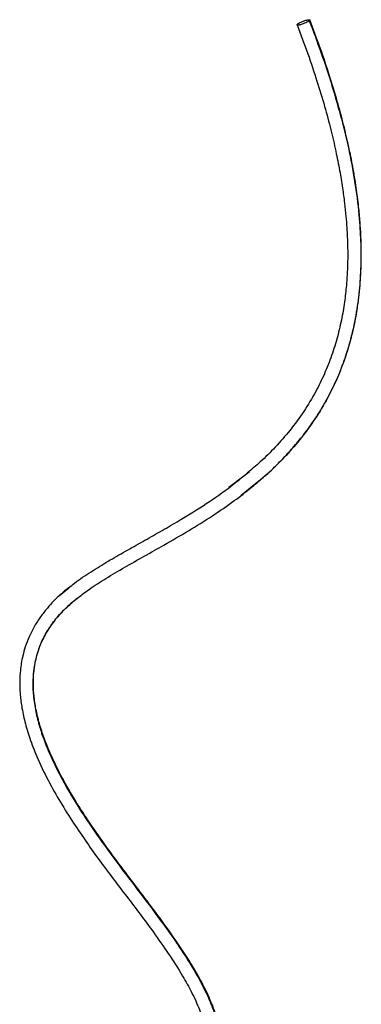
# Paper-space layout '_Dimétrica' of a CAD drawing. Header units: millimetres. Extents: x -569 to 164, y -631 to 613.
# Tile 24 of 24: x -78 to 72, y 179 to 613. Entities that reach past the tile are written whole.
import ezdxf

# ---------------------------------------------------------------- set-up
doc = ezdxf.new("R2010")
doc.units = ezdxf.units.MM

psp = doc.layouts.new('_Dimétrica')

# ---------------------------------------------------------------- linework, layer by layer
at = {"color": 7, "linetype": 'Continuous', "lineweight": 25}
for p, q in [((21.21, 412.25), (14.14, 406.75)), ((20.56, 411.87), (23.13, 413.92)), ((22.3, 413.2), (21.21, 412.25)), ((25.08, 407.8), (19.45, 403.32)), ((24.13, 406.93), (25.02, 407.62)), ((-60.63, 359.16), (-56.43, 362.63)), ((-55.49, 363.39), (-57.64, 361.78)), ((-54.38, 356.66), (-53.83, 357.15)), ((-53.83, 357.15), (-53.22, 357.61))]:
    psp.add_line(p, q, dxfattribs=at)
for points, knots in [([(25.02, 407.62), (25.38, 407.92), (26.37, 408.74), (28.16, 410.28), (30.68, 412.51), (33.87, 415.46), (37.66, 419.22), (41.95, 423.83), (46.43, 429.16), (51.21, 435.6), (55.91, 442.94), (60.26, 451.16), (63.85, 459.48), (66.73, 467.82), (68.93, 476.12), (70.42, 483.65), (71.36, 490.27), (71.91, 495.68), (72.23, 500.28), (72.38, 503.88), (72.44, 506.46), (72.46, 508.04), (72.46, 509.13), (72.46, 510.24), (72.45, 511.83), (72.4, 514.51), (72.26, 518.53), (71.92, 524.16), (71.28, 531.06), (70.24, 539.21), (68.79, 547.99), (66.92, 557.25), (64.67, 566.84), (61.86, 577.25), (58.46, 588.44), (54.44, 600.41), (51.36, 608.59), (49.76, 612.82)], [0, 0, 0, 0, 0.006332, 0.017362, 0.033106, 0.053576, 0.078782, 0.10874, 0.143021, 0.177548, 0.222407, 0.265907, 0.308021, 0.348739, 0.388048, 0.425938, 0.453424, 0.478677, 0.499355, 0.51543, 0.52691, 0.5338, 0.536579, 0.541469, 0.548541, 0.557792, 0.57712, 0.602013, 0.632459, 0.668444, 0.709955, 0.748757, 0.791381, 0.837822, 0.888076, 0.942135, 1, 1, 1, 1]), ([(49.54, 612.48), (51.32, 607.73), (54.89, 598.25), (59.61, 583.85), (63.78, 569.32), (67.27, 554.68), (69.96, 539.93), (71.59, 526.37), (72.3, 514.04), (72.26, 503), (71.49, 492.06), (69.93, 481.29), (67.52, 470.77), (64.24, 460.58), (60.09, 450.81), (55.09, 441.55), (49.31, 432.83), (42.85, 424.69), (35.74, 417.16), (29.81, 411.52), (26.09, 408.6), (25.08, 407.8)], [0, 0, 0, 0, 0.064907, 0.12987, 0.194902, 0.260012, 0.32522, 0.390539, 0.439611, 0.488756, 0.537971, 0.587252, 0.636589, 0.685965, 0.735352, 0.78473, 0.834065, 0.883338, 0.932529, 0.981628, 1, 1, 1, 1]), ([(49.54, 612.48), (49.41, 612.36), (49.22, 612.23), (48.7, 611.93), (48.37, 611.76), (47.66, 611.43), (47.27, 611.28), (46.53, 611.01), (46.18, 610.89), (45.73, 610.76), (45.58, 610.72), (45.28, 610.65), (45.14, 610.62), (44.74, 610.56), (44.52, 610.54), (44.22, 610.58), (44.15, 610.63), (44.16, 610.79), (44.24, 610.89), (44.36, 611)], [0, 0, 0, 0, 0.125, 0.125, 0.25, 0.25, 0.375, 0.375, 0.5, 0.5, 0.5625, 0.5625, 0.625, 0.625, 0.75, 0.75, 0.875, 0.875, 1, 1, 1, 1]), ([(44.38, 611.02), (44.51, 611.13), (44.71, 611.27), (45.23, 611.57), (45.56, 611.74), (46.27, 612.06), (46.66, 612.22), (47.41, 612.49), (47.76, 612.61), (48.37, 612.78), (48.67, 612.85), (49.2, 612.94), (49.42, 612.95), (49.71, 612.91), (49.77, 612.85), (49.75, 612.69), (49.67, 612.59), (49.54, 612.48)], [0, 0, 0, 0, 0.125, 0.125, 0.25, 0.25, 0.375, 0.375, 0.5, 0.5, 0.625, 0.625, 0.75, 0.75, 0.875, 0.875, 1, 1, 1, 1]), ([(44.16, 610.68), (45.77, 606.41), (48.87, 598.19), (52.88, 586.18), (56.26, 575.02), (59.02, 564.72), (61.21, 555.29), (62.9, 546.76), (64.17, 539.14), (65.07, 532.42), (65.68, 526.57), (66.07, 521.56), (66.3, 517.38), (66.42, 513.77), (66.47, 510.23), (66.45, 506.26), (66.3, 501.7), (65.94, 496.03), (65.21, 489.26), (63.92, 481.37), (62.02, 473.13), (59.45, 464.86), (56.27, 456.81), (52.23, 448.56), (47.22, 440.23), (41.21, 432.04), (34.72, 424.65), (28.41, 418.4), (24.18, 414.8), (22.3, 413.2)], [0, 0, 0, 0, 0.060555, 0.116828, 0.168828, 0.216555, 0.260015, 0.299219, 0.334176, 0.364892, 0.391632, 0.414613, 0.433839, 0.44932, 0.464409, 0.482869, 0.504397, 0.52794, 0.562317, 0.6001, 0.641086, 0.682831, 0.724618, 0.766468, 0.816793, 0.867221, 0.916192, 0.962884, 1, 1, 1, 1]), ([(-56.43, 362.63), (-55.61, 363.31), (-52.54, 365.9), (-46.68, 369.7), (-39.17, 374.34), (-31.54, 378.71), (-23.9, 383), (-16.29, 387.29), (-7.36, 392.46), (2.74, 398.71), (12.6, 405.36), (18.31, 410.03), (20.56, 411.87)], [0, 0, 0, 0, 0.034949, 0.132057, 0.228453, 0.324354, 0.419903, 0.515159, 0.610171, 0.757561, 0.904478, 1, 1, 1, 1]), ([(-53.22, 357.61), (-51.33, 359.08), (-47.16, 362.31), (-39.94, 366.91), (-31.77, 371.73), (-23.18, 376.57), (-13.77, 381.85), (-3.7, 387.68), (6.62, 394.14), (15.96, 400.47), (21.6, 404.93), (24.13, 406.93)], [0, 0, 0, 0, 0.079904, 0.176878, 0.28205, 0.390049, 0.498289, 0.633799, 0.769089, 0.896205, 1, 1, 1, 1]), ([(-57.64, 361.78), (-58.09, 361.41), (-59.18, 360.49), (-61.04, 358.82), (-63.39, 356.52), (-66.14, 353.51), (-68.98, 349.88), (-71.7, 345.66), (-73.95, 341.23), (-75.63, 336.83), (-76.73, 332.92), (-77.42, 329.49), (-77.92, 325.71), (-78.17, 321.33), (-78, 315.98), (-77.29, 310.06), (-75.88, 303.38), (-73.66, 296), (-70.3, 287.34), (-65.77, 277.91), (-60.27, 268.16), (-54.52, 259.04), (-48.68, 250.46), (-40.9, 239.64), (-30.95, 226.58), (-20.75, 213.13), (-12.52, 201.43), (-6.84, 192.62), (-2.23, 184.36), (1.26, 176.79), (3.93, 168.82), (5.51, 160.87), (6.18, 153.44), (6.35, 146.86), (6.28, 141.12), (6.11, 136.03), (5.88, 131.55), (5.61, 127.31), (5.29, 123.05), (4.9, 118.4), (4.42, 113.3), (3.82, 107.57), (3.06, 100.98), (2.19, 93.99), (1.2, 86.71), (0.12, 79.28), (-1.14, 71.15), (-2.61, 62.32), (-4.16, 53.92), (-5.74, 46.06), (-7.24, 38.88), (-8.64, 31.28), (-9.58, 23.27), (-10.02, 15.07), (-10.05, 9.69), (-10.07, 6.96)], [0, 0, 0, 0, 0.00465, 0.011544, 0.020704, 0.032142, 0.04584, 0.059566, 0.074376, 0.087346, 0.098452, 0.10768, 0.115791, 0.129174, 0.142719, 0.158197, 0.17585, 0.195642, 0.217466, 0.246791, 0.274976, 0.302072, 0.328098, 0.353213, 0.402419, 0.451712, 0.480241, 0.51009, 0.53065, 0.551676, 0.573184, 0.594654, 0.614159, 0.631528, 0.646666, 0.659849, 0.672156, 0.682498, 0.69388, 0.706373, 0.719978, 0.734939, 0.752603, 0.773171, 0.791324, 0.811258, 0.83297, 0.856447, 0.881653, 0.899136, 0.91752, 0.936954, 0.95733, 0.978359, 1, 1, 1, 1]), ([(-52.82, 357.91), (-54.19, 356.8), (-57.24, 354.33), (-61.46, 349.92), (-65.38, 344.73), (-68.27, 339.49), (-70.26, 334.39), (-71.51, 329.57), (-72.22, 324.57), (-72.41, 318.87), (-71.9, 312.49), (-70.54, 305.5), (-68.18, 297.39), (-64.55, 288.27), (-59.56, 278.27), (-53.9, 268.52), (-46.71, 257.42), (-37.91, 245.05), (-27.55, 231.39), (-18.55, 219.57), (-11.19, 209.38), (-5.42, 200.9), (0, 192.13), (4.43, 183.67), (7.74, 175.58), (9.96, 168.02), (11.46, 159.65), (12.11, 150.63), (12.1, 141.07), (11.72, 131.65), (11.08, 122.32), (10.24, 113.04), (9.25, 103.79), (8.12, 94.41), (6.83, 84.89), (5.4, 75.22), (3.84, 65.51), (2.13, 55.73), (0.32, 46.53), (-1.47, 37.98), (-2.92, 30.11), (-3.82, 22.16), (-4.21, 14.29), (-4.25, 9.17), (-4.26, 6.61)], [0, 0, 0, 0, 0.015146, 0.033797, 0.05232, 0.070725, 0.08448, 0.098217, 0.111966, 0.125756, 0.144232, 0.16284, 0.181574, 0.209879, 0.238387, 0.267049, 0.295832, 0.338988, 0.382355, 0.425998, 0.451825, 0.47776, 0.503878, 0.530253, 0.550439, 0.570723, 0.590961, 0.616714, 0.642137, 0.667385, 0.692543, 0.71766, 0.74274, 0.767799, 0.793973, 0.820129, 0.846262, 0.872345, 0.898325, 0.918616, 0.938811, 0.959087, 0.979505, 1, 1, 1, 1]), ([(-4.07, 6.97), (-4.05, 9.54), (-4.02, 14.57), (-3.63, 22.19), (-2.81, 29.63), (-1.54, 36.81), (0.04, 44.41), (1.65, 52.37), (3.15, 60.51), (4.57, 68.91), (5.92, 77.46), (7.17, 86.08), (8.23, 93.91), (9.13, 101.22), (9.9, 107.94), (10.52, 114.01), (10.98, 119.09), (11.32, 123.19), (11.56, 126.43), (11.73, 128.97), (11.84, 130.95), (11.95, 132.91), (12.08, 135.42), (12.22, 139.01), (12.31, 143.19), (12.32, 147.81), (12.19, 152.74), (11.8, 158.27), (10.9, 164.89), (9.16, 172.32), (6.31, 180.25), (2.69, 187.89), (-1.46, 195.24), (-5.97, 202.36), (-11.51, 210.48), (-18.11, 219.58), (-25.77, 229.67), (-33.44, 239.74), (-40.88, 249.82), (-47.89, 259.86), (-54.29, 269.83), (-59.96, 279.74), (-64.26, 288.56), (-67.35, 296.23), (-69.47, 302.7), (-70.99, 308.93), (-71.84, 314.55), (-72.14, 319.21), (-72.09, 322.37), (-71.97, 324.37), (-71.84, 325.77), (-71.63, 327.53), (-71.23, 329.94), (-70.52, 333), (-69.15, 337.25), (-66.8, 342.33), (-63.23, 347.74), (-59.07, 352.57), (-55.9, 355.33), (-54.38, 356.66)], [0, 0, 0, 0, 0.020671, 0.040501, 0.059528, 0.078012, 0.096102, 0.118952, 0.140654, 0.161144, 0.186712, 0.210156, 0.231482, 0.250697, 0.269964, 0.286504, 0.300316, 0.311393, 0.31991, 0.326749, 0.332033, 0.335927, 0.342686, 0.352361, 0.364966, 0.376368, 0.389484, 0.404359, 0.420434, 0.442072, 0.463761, 0.485375, 0.506891, 0.528346, 0.549774, 0.581947, 0.614188, 0.646463, 0.678603, 0.709826, 0.740046, 0.769245, 0.797405, 0.815589, 0.833286, 0.850493, 0.865976, 0.878463, 0.887998, 0.891669, 0.894846, 0.899574, 0.906318, 0.915077, 0.925856, 0.944045, 0.962809, 0.982178, 1, 1, 1, 1])]:
    psp.add_open_spline(points, degree=3, knots=knots, dxfattribs=at)
psp.add_open_spline([(44.36, 611), (44.37, 611.01), (44.37, 611.01), (44.38, 611.02)], degree=3, dxfattribs=at)

doc.saveas('drawing.dxf')
